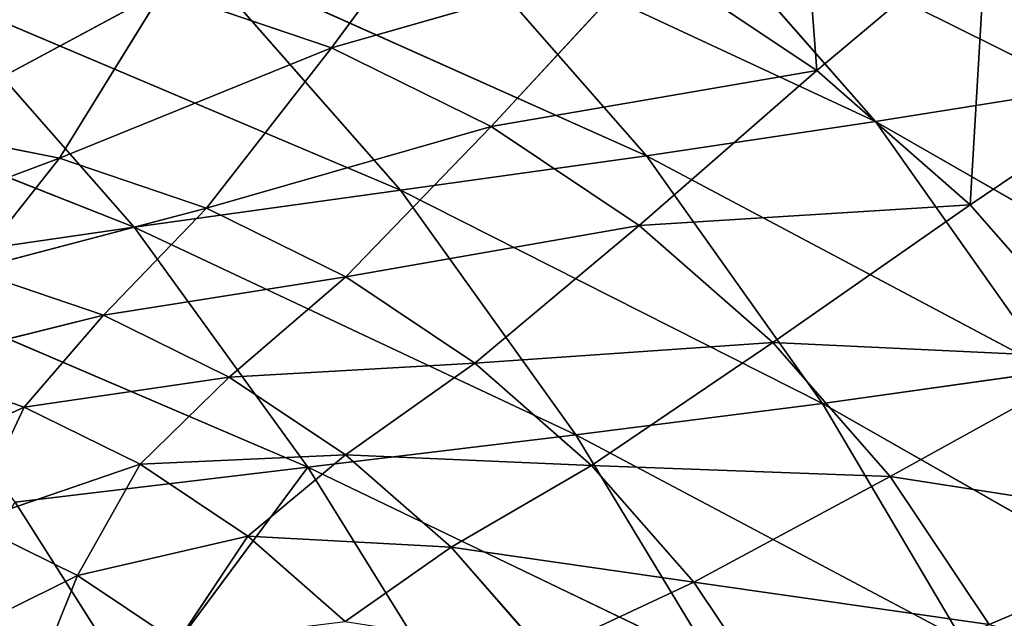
# Model space of a CAD drawing. Extents: x -51.9 to 0, y 0 to 35.3.
# Tile 104 of 117: x -17.4 to -10.2, y 23.5 to 27.9. Entities that reach past the tile are written whole.
import ezdxf

# ---------------------------------------------------------------- set-up
doc = ezdxf.new("R2010")
doc.units = 0
doc.header["$LTSCALE"] = 2.54
doc.layers.get('0').update_dxf_attribs({"color": 13, "linetype": 'CONTINUOUS'})

# ---------------------------------------------------------------- blocks, each defined once
blk = doc.blocks.new('GRUPUJ_2')
at = {"color": 0}
for p, q in [((5.9699, 14.2284, 12.55), (6.5387, 15.7488, 14.3429)), ((5.9699, 14.2284, 12.55), (6.5387, 15.7488, 14.3429)), ((8.1602, 15.5943, 17.9286), (7.644, 14.4662, 16.1357)), ((8.1602, 15.5943, 17.9286), (7.644, 14.4662, 16.1357)), ((4.8424, 13.5324, 10.7571), (5.7665, 15.2526, 12.55)), ((4.8424, 13.5324, 10.7571), (5.7665, 15.2526, 12.55)), ((5.7665, 15.2526, 12.55), (5.9699, 14.2284, 12.55)), ((5.7665, 15.2526, 12.55), (5.9699, 14.2284, 12.55)), ((7.0254, 13.9324, 14.3429), (7.3641, 15.2901, 16.1357)), ((7.0254, 13.9324, 14.3429), (7.3641, 15.2901, 16.1357)), ((7.644, 14.4662, 16.1357), (7.3641, 15.2901, 16.1357)), ((7.644, 14.4662, 16.1357), (7.3641, 15.2901, 16.1357)), ((9.274, 15.1096, 19.7214), (8.7764, 14.1065, 17.9286)), ((9.274, 15.1096, 19.7214), (8.7764, 14.1065, 17.9286)), ((5.9699, 14.2284, 12.55), (6.7222, 14.8246, 14.3429)), ((5.9699, 14.2284, 12.55), (6.7222, 14.8246, 14.3429)), ((6.3059, 13.2398, 12.55), (6.7222, 14.8246, 14.3429)), ((6.3059, 13.2398, 12.55), (6.7222, 14.8246, 14.3429)), ((7.0254, 13.9324, 14.3429), (6.7222, 14.8246, 14.3429)), ((7.0254, 13.9324, 14.3429), (6.7222, 14.8246, 14.3429)), ((7.644, 14.4662, 16.1357), (8.4197, 14.8303, 17.9286)), ((7.644, 14.4662, 16.1357), (8.4197, 14.8303, 17.9286)), ((8.4197, 14.8303, 17.9286), (8.0287, 13.6856, 16.1357)), ((8.4197, 14.8303, 17.9286), (8.0287, 13.6856, 16.1357)), ((8.4197, 14.8303, 17.9286), (8.7764, 14.1065, 17.9286)), ((8.4197, 14.8303, 17.9286), (8.7764, 14.1065, 17.9286)), ((7.644, 14.4662, 16.1357), (7.0254, 13.9324, 14.3429)), ((7.644, 14.4662, 16.1357), (7.0254, 13.9324, 14.3429)), ((7.4419, 13.0871, 14.3429), (7.644, 14.4662, 16.1357)), ((7.4419, 13.0871, 14.3429), (7.644, 14.4662, 16.1357)), ((8.0287, 13.6856, 16.1357), (7.644, 14.4662, 16.1357)), ((8.0287, 13.6856, 16.1357), (7.644, 14.4662, 16.1357)), ((9.6047, 14.4387, 19.7214), (8.7764, 14.1065, 17.9286)), ((9.6047, 14.4387, 19.7214), (8.7764, 14.1065, 17.9286)), ((4.8424, 13.5324, 10.7571), (5.9699, 14.2284, 12.55)), ((4.8424, 13.5324, 10.7571), (5.9699, 14.2284, 12.55)), ((5.2274, 12.3992, 10.7571), (5.9699, 14.2284, 12.55)), ((5.2274, 12.3992, 10.7571), (5.9699, 14.2284, 12.55)), ((5.9699, 14.2284, 12.55), (6.3059, 13.2398, 12.55)), ((5.9699, 14.2284, 12.55), (6.3059, 13.2398, 12.55)), ((8.7764, 14.1065, 17.9286), (8.0287, 13.6856, 16.1357)), ((8.7764, 14.1065, 17.9286), (8.0287, 13.6856, 16.1357)), ((8.7764, 14.1065, 17.9286), (8.5123, 12.9621, 16.1357)), ((8.7764, 14.1065, 17.9286), (8.5123, 12.9621, 16.1357)), ((8.7764, 14.1065, 17.9286), (9.2249, 13.4357, 17.9286)), ((8.7764, 14.1065, 17.9286), (9.2249, 13.4357, 17.9286)), ((6.3059, 13.2398, 12.55), (7.0254, 13.9324, 14.3429)), ((6.3059, 13.2398, 12.55), (7.0254, 13.9324, 14.3429)), ((6.7674, 12.3031, 12.55), (7.0254, 13.9324, 14.3429)), ((6.7674, 12.3031, 12.55), (7.0254, 13.9324, 14.3429)), ((7.4419, 13.0871, 14.3429), (7.0254, 13.9324, 14.3429)), ((7.4419, 13.0871, 14.3429), (7.0254, 13.9324, 14.3429)), ((7.4419, 13.0871, 14.3429), (8.0287, 13.6856, 16.1357)), ((7.4419, 13.0871, 14.3429), (8.0287, 13.6856, 16.1357)), ((7.9656, 12.3038, 14.3429), (8.0287, 13.6856, 16.1357)), ((7.9656, 12.3038, 14.3429), (8.0287, 13.6856, 16.1357)), ((8.0287, 13.6856, 16.1357), (8.5123, 12.9621, 16.1357)), ((8.0287, 13.6856, 16.1357), (8.5123, 12.9621, 16.1357)), ((5.2274, 12.3992, 10.7571), (4.8424, 13.5324, 10.7571)), ((5.2274, 12.3992, 10.7571), (4.8424, 13.5324, 10.7571)), ((8.5123, 12.9621, 16.1357), (9.2249, 13.4357, 17.9286)), ((8.5123, 12.9621, 16.1357), (9.2249, 13.4357, 17.9286)), ((6.3059, 13.2398, 12.55), (5.2274, 12.3992, 10.7571)), ((6.3059, 13.2398, 12.55), (5.2274, 12.3992, 10.7571)), ((5.7565, 11.3256, 10.7571), (6.3059, 13.2398, 12.55)), ((5.7565, 11.3256, 10.7571), (6.3059, 13.2398, 12.55)), ((6.3059, 13.2398, 12.55), (6.7674, 12.3031, 12.55)), ((6.3059, 13.2398, 12.55), (6.7674, 12.3031, 12.55)), ((6.7674, 12.3031, 12.55), (7.4419, 13.0871, 14.3429)), ((6.7674, 12.3031, 12.55), (7.4419, 13.0871, 14.3429)), ((7.3478, 11.4351, 12.55), (7.4419, 13.0871, 14.3429)), ((7.3478, 11.4351, 12.55), (7.4419, 13.0871, 14.3429)), ((7.9656, 12.3038, 14.3429), (7.4419, 13.0871, 14.3429)), ((7.9656, 12.3038, 14.3429), (7.4419, 13.0871, 14.3429)), ((8.5123, 12.9621, 16.1357), (7.9656, 12.3038, 14.3429)), ((8.5123, 12.9621, 16.1357), (7.9656, 12.3038, 14.3429)), ((8.5123, 12.9621, 16.1357), (9.0859, 12.3077, 16.1357)), ((8.5868, 11.5951, 14.3429), (8.5123, 12.9621, 16.1357)), ((8.5868, 11.5951, 14.3429), (8.5123, 12.9621, 16.1357)), ((8.5123, 12.9621, 16.1357), (9.0859, 12.3077, 16.1357)), ((4.0137, 11.5042, 8.9643), (5.2274, 12.3992, 10.7571)), ((4.0137, 11.5042, 8.9643), (5.2274, 12.3992, 10.7571)), ((4.6195, 10.2749, 8.9643), (5.2274, 12.3992, 10.7571)), ((4.6195, 10.2749, 8.9643), (5.2274, 12.3992, 10.7571)), ((5.7565, 11.3256, 10.7571), (5.2274, 12.3992, 10.7571)), ((5.7565, 11.3256, 10.7571), (5.2274, 12.3992, 10.7571)), ((6.7674, 12.3031, 12.55), (5.7565, 11.3256, 10.7571)), ((6.7674, 12.3031, 12.55), (5.7565, 11.3256, 10.7571)), ((6.4217, 10.3306, 10.7571), (6.7674, 12.3031, 12.55)), ((6.4217, 10.3306, 10.7571), (6.7674, 12.3031, 12.55)), ((7.3478, 11.4351, 12.55), (6.7674, 12.3031, 12.55)), ((7.3478, 11.4351, 12.55), (6.7674, 12.3031, 12.55)), ((7.3478, 11.4351, 12.55), (7.9656, 12.3038, 14.3429)), ((7.3478, 11.4351, 12.55), (7.9656, 12.3038, 14.3429)), ((8.5868, 11.5951, 14.3429), (7.9656, 12.3038, 14.3429)), ((8.5868, 11.5951, 14.3429), (7.9656, 12.3038, 14.3429)), ((8.036, 10.6499, 12.55), (7.9656, 12.3038, 14.3429)), ((8.036, 10.6499, 12.55), (7.9656, 12.3038, 14.3429)), ((9.0859, 12.3077, 16.1357), (8.5868, 11.5951, 14.3429)), ((9.0859, 12.3077, 16.1357), (8.5868, 11.5951, 14.3429)), ((8.5868, 11.5951, 14.3429), (8.036, 10.6499, 12.55)), ((8.5868, 11.5951, 14.3429), (8.036, 10.6499, 12.55)), ((9.2954, 10.974, 14.3429), (8.5868, 11.5951, 14.3429)), ((8.8213, 9.9616, 12.55), (8.5868, 11.5951, 14.3429)), ((8.8213, 9.9616, 12.55), (8.5868, 11.5951, 14.3429)), ((9.2954, 10.974, 14.3429), (8.5868, 11.5951, 14.3429)), ((7.3478, 11.4351, 12.55), (6.4217, 10.3306, 10.7571)), ((7.3478, 11.4351, 12.55), (6.4217, 10.3306, 10.7571)), ((7.2106, 9.4305, 10.7571), (7.3478, 11.4351, 12.55)), ((7.2106, 9.4305, 10.7571), (7.3478, 11.4351, 12.55)), ((8.036, 10.6499, 12.55), (7.3478, 11.4351, 12.55)), ((8.036, 10.6499, 12.55), (7.3478, 11.4351, 12.55)), ((5.7565, 11.3256, 10.7571), (4.6195, 10.2749, 8.9643)), ((5.7565, 11.3256, 10.7571), (4.6195, 10.2749, 8.9643)), ((5.3811, 9.1357, 8.9643), (5.7565, 11.3256, 10.7571)), ((5.3811, 9.1357, 8.9643), (5.7565, 11.3256, 10.7571)), ((6.4217, 10.3306, 10.7571), (5.7565, 11.3256, 10.7571)), ((6.4217, 10.3306, 10.7571), (5.7565, 11.3256, 10.7571)), ((8.8213, 9.9616, 12.55), (9.2954, 10.974, 14.3429)), ((8.8213, 9.9616, 12.55), (9.2954, 10.974, 14.3429)), ((8.036, 10.6499, 12.55), (7.2106, 9.4305, 10.7571)), ((8.036, 10.6499, 12.55), (7.2106, 9.4305, 10.7571)), ((8.8213, 9.9616, 12.55), (8.036, 10.6499, 12.55)), ((8.1107, 8.6416, 10.7571), (8.036, 10.6499, 12.55)), ((8.1107, 8.6416, 10.7571), (8.036, 10.6499, 12.55)), ((8.8213, 9.9616, 12.55), (8.036, 10.6499, 12.55)), ((5.3811, 9.1357, 8.9643), (6.4217, 10.3306, 10.7571)), ((5.3811, 9.1357, 8.9643), (6.4217, 10.3306, 10.7571)), ((6.2844, 8.1051, 8.9643), (6.4217, 10.3306, 10.7571)), ((6.2844, 8.1051, 8.9643), (6.4217, 10.3306, 10.7571)), ((7.2106, 9.4305, 10.7571), (6.4217, 10.3306, 10.7571)), ((7.2106, 9.4305, 10.7571), (6.4217, 10.3306, 10.7571)), ((5.3811, 9.1357, 8.9643), (4.6195, 10.2749, 8.9643)), ((5.3811, 9.1357, 8.9643), (4.6195, 10.2749, 8.9643)), ((8.8213, 9.9616, 12.55), (8.1107, 8.6416, 10.7571)), ((8.8213, 9.9616, 12.55), (8.1107, 8.6416, 10.7571)), ((9.6893, 9.3812, 12.55), (8.8213, 9.9616, 12.55)), ((9.1057, 7.9764, 10.7571), (8.8213, 9.9616, 12.55)), ((9.1057, 7.9764, 10.7571), (8.8213, 9.9616, 12.55)), ((9.6893, 9.3812, 12.55), (8.8213, 9.9616, 12.55)), ((7.2106, 9.4305, 10.7571), (6.2844, 8.1051, 8.9643)), ((7.2106, 9.4305, 10.7571), (6.2844, 8.1051, 8.9643)), ((8.1107, 8.6416, 10.7571), (7.2106, 9.4305, 10.7571)), ((7.315, 7.2018, 8.9643), (7.2106, 9.4305, 10.7571)), ((8.1107, 8.6416, 10.7571), (7.2106, 9.4305, 10.7571)), ((7.315, 7.2018, 8.9643), (7.2106, 9.4305, 10.7571)), ((3.5666, 9.2715, 7.1714), (5.3811, 9.1357, 8.9643)), ((3.5666, 9.2715, 7.1714), (5.3811, 9.1357, 8.9643)), ((4.4197, 7.9956, 7.1714), (5.3811, 9.1357, 8.9643)), ((4.4197, 7.9956, 7.1714), (5.3811, 9.1357, 8.9643)), ((6.2844, 8.1051, 8.9643), (5.3811, 9.1357, 8.9643)), ((6.2844, 8.1051, 8.9643), (5.3811, 9.1357, 8.9643)), ((7.315, 7.2018, 8.9643), (8.1107, 8.6416, 10.7571)), ((7.315, 7.2018, 8.9643), (8.1107, 8.6416, 10.7571)), ((9.1057, 7.9764, 10.7571), (8.1107, 8.6416, 10.7571)), ((8.4543, 6.4401, 8.9643), (8.1107, 8.6416, 10.7571)), ((9.1057, 7.9764, 10.7571), (8.1107, 8.6416, 10.7571)), ((8.4543, 6.4401, 8.9643), (8.1107, 8.6416, 10.7571)), ((4.4197, 7.9956, 7.1714), (6.2844, 8.1051, 8.9643)), ((4.4197, 7.9956, 7.1714), (6.2844, 8.1051, 8.9643)), ((5.4314, 6.8413, 7.1714), (6.2844, 8.1051, 8.9643)), ((5.4314, 6.8413, 7.1714), (6.2844, 8.1051, 8.9643)), ((6.2844, 8.1051, 8.9643), (7.315, 7.2018, 8.9643)), ((6.2844, 8.1051, 8.9643), (7.315, 7.2018, 8.9643)), ((8.4543, 6.4401, 8.9643), (9.1057, 7.9764, 10.7571)), ((8.4543, 6.4401, 8.9643), (9.1057, 7.9764, 10.7571))]:
    blk.add_line(p, q, dxfattribs=at)
mesh = blk.add_polyface(dxfattribs=at)
corners = [(6.5387, 15.7488, 14.3429), (5.9699, 14.2284, 12.55), (5.7665, 15.2526, 12.55)]
mesh.append_faces([[corners[k] for k in face] for face in [(0, 1, 2)]], dxfattribs={"color": 0})
mesh = blk.add_polyface(dxfattribs=at)
corners = [(6.5387, 15.7488, 14.3429), (6.7222, 14.8246, 14.3429), (5.9699, 14.2284, 12.55)]
mesh.append_faces([[corners[k] for k in face] for face in [(0, 1, 2)]], dxfattribs={"color": 0})
mesh = blk.add_polyface(dxfattribs=at)
corners = [(8.1602, 15.5943, 17.9286), (7.644, 14.4662, 16.1357), (7.3641, 15.2901, 16.1357)]
mesh.append_faces([[corners[k] for k in face] for face in [(0, 1, 2)]], dxfattribs={"color": 0})
mesh = blk.add_polyface(dxfattribs=at)
corners = [(8.1602, 15.5943, 17.9286), (8.4197, 14.8303, 17.9286), (7.644, 14.4662, 16.1357)]
mesh.append_faces([[corners[k] for k in face] for face in [(0, 1, 2)]], dxfattribs={"color": 0})
mesh = blk.add_polyface(dxfattribs=at)
corners = [(5.7665, 15.2526, 12.55), (4.8424, 13.5324, 10.7571), (4.6092, 14.7063, 10.7571)]
mesh.append_faces([[corners[k] for k in face] for face in [(0, 1, 2)]], dxfattribs={"color": 0})
mesh = blk.add_polyface(dxfattribs=at)
corners = [(5.7665, 15.2526, 12.55), (5.9699, 14.2284, 12.55), (4.8424, 13.5324, 10.7571)]
mesh.append_faces([[corners[k] for k in face] for face in [(0, 1, 2)]], dxfattribs={"color": 0})
mesh = blk.add_polyface(dxfattribs=at)
corners = [(7.3641, 15.2901, 16.1357), (7.0254, 13.9324, 14.3429), (6.7222, 14.8246, 14.3429)]
mesh.append_faces([[corners[k] for k in face] for face in [(0, 1, 2)]], dxfattribs={"color": 0})
mesh = blk.add_polyface(dxfattribs=at)
corners = [(7.3641, 15.2901, 16.1357), (7.644, 14.4662, 16.1357), (7.0254, 13.9324, 14.3429)]
mesh.append_faces([[corners[k] for k in face] for face in [(0, 1, 2)]], dxfattribs={"color": 0})
mesh = blk.add_polyface(dxfattribs=at)
corners = [(9.274, 15.1096, 19.7214), (8.7764, 14.1065, 17.9286), (8.4197, 14.8303, 17.9286)]
mesh.append_faces([[corners[k] for k in face] for face in [(0, 1, 2)]], dxfattribs={"color": 0})
mesh = blk.add_polyface(dxfattribs=at)
corners = [(9.274, 15.1096, 19.7214), (9.6047, 14.4387, 19.7214), (8.7764, 14.1065, 17.9286)]
mesh.append_faces([[corners[k] for k in face] for face in [(0, 1, 2)]], dxfattribs={"color": 0})
mesh = blk.add_polyface(dxfattribs=at)
corners = [(6.7222, 14.8246, 14.3429), (6.3059, 13.2398, 12.55), (5.9699, 14.2284, 12.55)]
mesh.append_faces([[corners[k] for k in face] for face in [(0, 1, 2)]], dxfattribs={"color": 0})
mesh = blk.add_polyface(dxfattribs=at)
corners = [(6.7222, 14.8246, 14.3429), (7.0254, 13.9324, 14.3429), (6.3059, 13.2398, 12.55)]
mesh.append_faces([[corners[k] for k in face] for face in [(0, 1, 2)]], dxfattribs={"color": 0})
mesh = blk.add_polyface(dxfattribs=at)
corners = [(8.4197, 14.8303, 17.9286), (8.0287, 13.6856, 16.1357), (7.644, 14.4662, 16.1357)]
mesh.append_faces([[corners[k] for k in face] for face in [(0, 1, 2)]], dxfattribs={"color": 0})
mesh = blk.add_polyface(dxfattribs=at)
corners = [(8.4197, 14.8303, 17.9286), (8.7764, 14.1065, 17.9286), (8.0287, 13.6856, 16.1357)]
mesh.append_faces([[corners[k] for k in face] for face in [(0, 1, 2)]], dxfattribs={"color": 0})
mesh = blk.add_polyface(dxfattribs=at)
corners = [(7.644, 14.4662, 16.1357), (7.4419, 13.0871, 14.3429), (7.0254, 13.9324, 14.3429)]
mesh.append_faces([[corners[k] for k in face] for face in [(0, 1, 2)]], dxfattribs={"color": 0})
mesh = blk.add_polyface(dxfattribs=at)
corners = [(7.644, 14.4662, 16.1357), (8.0287, 13.6856, 16.1357), (7.4419, 13.0871, 14.3429)]
mesh.append_faces([[corners[k] for k in face] for face in [(0, 1, 2)]], dxfattribs={"color": 0})
mesh = blk.add_polyface(dxfattribs=at)
corners = [(9.6047, 14.4387, 19.7214), (9.2249, 13.4357, 17.9286), (8.7764, 14.1065, 17.9286)]
mesh.append_faces([[corners[k] for k in face] for face in [(0, 1, 2)]], dxfattribs={"color": 0})
mesh = blk.add_polyface(dxfattribs=at)
corners = [(5.9699, 14.2284, 12.55), (5.2274, 12.3992, 10.7571), (4.8424, 13.5324, 10.7571)]
mesh.append_faces([[corners[k] for k in face] for face in [(0, 1, 2)]], dxfattribs={"color": 0})
mesh = blk.add_polyface(dxfattribs=at)
corners = [(5.9699, 14.2284, 12.55), (6.3059, 13.2398, 12.55), (5.2274, 12.3992, 10.7571)]
mesh.append_faces([[corners[k] for k in face] for face in [(0, 1, 2)]], dxfattribs={"color": 0})
mesh = blk.add_polyface(dxfattribs=at)
corners = [(8.7764, 14.1065, 17.9286), (8.5123, 12.9621, 16.1357), (8.0287, 13.6856, 16.1357)]
mesh.append_faces([[corners[k] for k in face] for face in [(0, 1, 2)]], dxfattribs={"color": 0})
mesh = blk.add_polyface(dxfattribs=at)
corners = [(8.7764, 14.1065, 17.9286), (9.2249, 13.4357, 17.9286), (8.5123, 12.9621, 16.1357)]
mesh.append_faces([[corners[k] for k in face] for face in [(0, 1, 2)]], dxfattribs={"color": 0})
mesh = blk.add_polyface(dxfattribs=at)
corners = [(7.0254, 13.9324, 14.3429), (6.7674, 12.3031, 12.55), (6.3059, 13.2398, 12.55)]
mesh.append_faces([[corners[k] for k in face] for face in [(0, 1, 2)]], dxfattribs={"color": 0})
mesh = blk.add_polyface(dxfattribs=at)
corners = [(7.0254, 13.9324, 14.3429), (7.4419, 13.0871, 14.3429), (6.7674, 12.3031, 12.55)]
mesh.append_faces([[corners[k] for k in face] for face in [(0, 1, 2)]], dxfattribs={"color": 0})
mesh = blk.add_polyface(dxfattribs=at)
corners = [(8.0287, 13.6856, 16.1357), (7.9656, 12.3038, 14.3429), (7.4419, 13.0871, 14.3429)]
mesh.append_faces([[corners[k] for k in face] for face in [(0, 1, 2)]], dxfattribs={"color": 0})
mesh = blk.add_polyface(dxfattribs=at)
corners = [(8.0287, 13.6856, 16.1357), (8.5123, 12.9621, 16.1357), (7.9656, 12.3038, 14.3429)]
mesh.append_faces([[corners[k] for k in face] for face in [(0, 1, 2)]], dxfattribs={"color": 0})
mesh = blk.add_polyface(dxfattribs=at)
corners = [(4.8424, 13.5324, 10.7571), (5.2274, 12.3992, 10.7571), (4.0137, 11.5042, 8.9643)]
mesh.append_faces([[corners[k] for k in face] for face in [(0, 1, 2)]], dxfattribs={"color": 0})
mesh = blk.add_polyface(dxfattribs=at)
corners = [(9.2249, 13.4357, 17.9286), (9.0859, 12.3077, 16.1357), (8.5123, 12.9621, 16.1357)]
mesh.append_faces([[corners[k] for k in face] for face in [(0, 1, 2)]], dxfattribs={"color": 0})
mesh = blk.add_polyface(dxfattribs=at)
corners = [(6.3059, 13.2398, 12.55), (5.7565, 11.3256, 10.7571), (5.2274, 12.3992, 10.7571)]
mesh.append_faces([[corners[k] for k in face] for face in [(0, 1, 2)]], dxfattribs={"color": 0})
mesh = blk.add_polyface(dxfattribs=at)
corners = [(6.3059, 13.2398, 12.55), (6.7674, 12.3031, 12.55), (5.7565, 11.3256, 10.7571)]
mesh.append_faces([[corners[k] for k in face] for face in [(0, 1, 2)]], dxfattribs={"color": 0})
mesh = blk.add_polyface(dxfattribs=at)
corners = [(7.4419, 13.0871, 14.3429), (7.3478, 11.4351, 12.55), (6.7674, 12.3031, 12.55)]
mesh.append_faces([[corners[k] for k in face] for face in [(0, 1, 2)]], dxfattribs={"color": 0})
mesh = blk.add_polyface(dxfattribs=at)
corners = [(7.4419, 13.0871, 14.3429), (7.9656, 12.3038, 14.3429), (7.3478, 11.4351, 12.55)]
mesh.append_faces([[corners[k] for k in face] for face in [(0, 1, 2)]], dxfattribs={"color": 0})
mesh = blk.add_polyface(dxfattribs=at)
corners = [(8.5123, 12.9621, 16.1357), (8.5868, 11.5951, 14.3429), (7.9656, 12.3038, 14.3429)]
mesh.append_faces([[corners[k] for k in face] for face in [(0, 1, 2)]], dxfattribs={"color": 0})
mesh = blk.add_polyface(dxfattribs=at)
corners = [(8.5123, 12.9621, 16.1357), (9.0859, 12.3077, 16.1357), (8.5868, 11.5951, 14.3429)]
mesh.append_faces([[corners[k] for k in face] for face in [(0, 1, 2)]], dxfattribs={"color": 0})
mesh = blk.add_polyface(dxfattribs=at)
corners = [(5.2274, 12.3992, 10.7571), (4.6195, 10.2749, 8.9643), (4.0137, 11.5042, 8.9643)]
mesh.append_faces([[corners[k] for k in face] for face in [(0, 1, 2)]], dxfattribs={"color": 0})
mesh = blk.add_polyface(dxfattribs=at)
corners = [(5.2274, 12.3992, 10.7571), (5.7565, 11.3256, 10.7571), (4.6195, 10.2749, 8.9643)]
mesh.append_faces([[corners[k] for k in face] for face in [(0, 1, 2)]], dxfattribs={"color": 0})
mesh = blk.add_polyface(dxfattribs=at)
corners = [(6.7674, 12.3031, 12.55), (6.4217, 10.3306, 10.7571), (5.7565, 11.3256, 10.7571)]
mesh.append_faces([[corners[k] for k in face] for face in [(0, 1, 2)]], dxfattribs={"color": 0})
mesh = blk.add_polyface(dxfattribs=at)
corners = [(6.7674, 12.3031, 12.55), (7.3478, 11.4351, 12.55), (6.4217, 10.3306, 10.7571)]
mesh.append_faces([[corners[k] for k in face] for face in [(0, 1, 2)]], dxfattribs={"color": 0})
mesh = blk.add_polyface(dxfattribs=at)
corners = [(7.9656, 12.3038, 14.3429), (8.036, 10.6499, 12.55), (7.3478, 11.4351, 12.55)]
mesh.append_faces([[corners[k] for k in face] for face in [(0, 1, 2)]], dxfattribs={"color": 0})
mesh = blk.add_polyface(dxfattribs=at)
corners = [(7.9656, 12.3038, 14.3429), (8.5868, 11.5951, 14.3429), (8.036, 10.6499, 12.55)]
mesh.append_faces([[corners[k] for k in face] for face in [(0, 1, 2)]], dxfattribs={"color": 0})
mesh = blk.add_polyface(dxfattribs=at)
corners = [(9.0859, 12.3077, 16.1357), (9.2954, 10.974, 14.3429), (8.5868, 11.5951, 14.3429)]
mesh.append_faces([[corners[k] for k in face] for face in [(0, 1, 2)]], dxfattribs={"color": 0})
mesh = blk.add_polyface(dxfattribs=at)
corners = [(8.5868, 11.5951, 14.3429), (8.8213, 9.9616, 12.55), (8.036, 10.6499, 12.55)]
mesh.append_faces([[corners[k] for k in face] for face in [(0, 1, 2)]], dxfattribs={"color": 0})
mesh = blk.add_polyface(dxfattribs=at)
corners = [(9.2954, 10.974, 14.3429), (8.8213, 9.9616, 12.55), (8.5868, 11.5951, 14.3429)]
mesh.append_faces([[corners[k] for k in face] for face in [(0, 1, 2)]], dxfattribs={"color": 0})
mesh = blk.add_polyface(dxfattribs=at)
corners = [(7.3478, 11.4351, 12.55), (7.2106, 9.4305, 10.7571), (6.4217, 10.3306, 10.7571)]
mesh.append_faces([[corners[k] for k in face] for face in [(0, 1, 2)]], dxfattribs={"color": 0})
mesh = blk.add_polyface(dxfattribs=at)
corners = [(8.036, 10.6499, 12.55), (7.2106, 9.4305, 10.7571), (7.3478, 11.4351, 12.55)]
mesh.append_faces([[corners[k] for k in face] for face in [(0, 1, 2)]], dxfattribs={"color": 0})
mesh = blk.add_polyface(dxfattribs=at)
corners = [(5.7565, 11.3256, 10.7571), (5.3811, 9.1357, 8.9643), (4.6195, 10.2749, 8.9643)]
mesh.append_faces([[corners[k] for k in face] for face in [(0, 1, 2)]], dxfattribs={"color": 0})
mesh = blk.add_polyface(dxfattribs=at)
corners = [(6.4217, 10.3306, 10.7571), (5.3811, 9.1357, 8.9643), (5.7565, 11.3256, 10.7571)]
mesh.append_faces([[corners[k] for k in face] for face in [(0, 1, 2)]], dxfattribs={"color": 0})
mesh = blk.add_polyface(dxfattribs=at)
corners = [(9.2954, 10.974, 14.3429), (9.6893, 9.3812, 12.55), (8.8213, 9.9616, 12.55)]
mesh.append_faces([[corners[k] for k in face] for face in [(0, 1, 2)]], dxfattribs={"color": 0})
mesh = blk.add_polyface(dxfattribs=at)
corners = [(8.1107, 8.6416, 10.7571), (7.2106, 9.4305, 10.7571), (8.036, 10.6499, 12.55)]
mesh.append_faces([[corners[k] for k in face] for face in [(0, 1, 2)]], dxfattribs={"color": 0})
mesh = blk.add_polyface(dxfattribs=at)
corners = [(8.8213, 9.9616, 12.55), (8.1107, 8.6416, 10.7571), (8.036, 10.6499, 12.55)]
mesh.append_faces([[corners[k] for k in face] for face in [(0, 1, 2)]], dxfattribs={"color": 0})
mesh = blk.add_polyface(dxfattribs=at)
corners = [(6.4217, 10.3306, 10.7571), (6.2844, 8.1051, 8.9643), (5.3811, 9.1357, 8.9643)]
mesh.append_faces([[corners[k] for k in face] for face in [(0, 1, 2)]], dxfattribs={"color": 0})
mesh = blk.add_polyface(dxfattribs=at)
corners = [(7.2106, 9.4305, 10.7571), (6.2844, 8.1051, 8.9643), (6.4217, 10.3306, 10.7571)]
mesh.append_faces([[corners[k] for k in face] for face in [(0, 1, 2)]], dxfattribs={"color": 0})
mesh = blk.add_polyface(dxfattribs=at)
corners = [(4.6195, 10.2749, 8.9643), (5.3811, 9.1357, 8.9643), (3.5666, 9.2715, 7.1714)]
mesh.append_faces([[corners[k] for k in face] for face in [(0, 1, 2)]], dxfattribs={"color": 0})
mesh = blk.add_polyface(dxfattribs=at)
corners = [(9.1057, 7.9764, 10.7571), (8.1107, 8.6416, 10.7571), (8.8213, 9.9616, 12.55)]
mesh.append_faces([[corners[k] for k in face] for face in [(0, 1, 2)]], dxfattribs={"color": 0})
mesh = blk.add_polyface(dxfattribs=at)
corners = [(9.6893, 9.3812, 12.55), (9.1057, 7.9764, 10.7571), (8.8213, 9.9616, 12.55)]
mesh.append_faces([[corners[k] for k in face] for face in [(0, 1, 2)]], dxfattribs={"color": 0})
mesh = blk.add_polyface(dxfattribs=at)
corners = [(7.315, 7.2018, 8.9643), (6.2844, 8.1051, 8.9643), (7.2106, 9.4305, 10.7571)]
mesh.append_faces([[corners[k] for k in face] for face in [(0, 1, 2)]], dxfattribs={"color": 0})
mesh = blk.add_polyface(dxfattribs=at)
corners = [(8.1107, 8.6416, 10.7571), (7.315, 7.2018, 8.9643), (7.2106, 9.4305, 10.7571)]
mesh.append_faces([[corners[k] for k in face] for face in [(0, 1, 2)]], dxfattribs={"color": 0})
mesh = blk.add_polyface(dxfattribs=at)
corners = [(3.5666, 9.2715, 7.1714), (5.3811, 9.1357, 8.9643), (4.4197, 7.9956, 7.1714)]
mesh.append_faces([[corners[k] for k in face] for face in [(0, 1, 2)]], dxfattribs={"color": 0})
mesh = blk.add_polyface(dxfattribs=at)
corners = [(6.2844, 8.1051, 8.9643), (4.4197, 7.9956, 7.1714), (5.3811, 9.1357, 8.9643)]
mesh.append_faces([[corners[k] for k in face] for face in [(0, 1, 2)]], dxfattribs={"color": 0})
mesh = blk.add_polyface(dxfattribs=at)
corners = [(8.4543, 6.4401, 8.9643), (7.315, 7.2018, 8.9643), (8.1107, 8.6416, 10.7571)]
mesh.append_faces([[corners[k] for k in face] for face in [(0, 1, 2)]], dxfattribs={"color": 0})
mesh = blk.add_polyface(dxfattribs=at)
corners = [(9.1057, 7.9764, 10.7571), (8.4543, 6.4401, 8.9643), (8.1107, 8.6416, 10.7571)]
mesh.append_faces([[corners[k] for k in face] for face in [(0, 1, 2)]], dxfattribs={"color": 0})
mesh = blk.add_polyface(dxfattribs=at)
corners = [(6.2844, 8.1051, 8.9643), (5.4314, 6.8413, 7.1714), (4.4197, 7.9956, 7.1714)]
mesh.append_faces([[corners[k] for k in face] for face in [(0, 1, 2)]], dxfattribs={"color": 0})
mesh = blk.add_polyface(dxfattribs=at)
corners = [(7.315, 7.2018, 8.9643), (5.4314, 6.8413, 7.1714), (6.2844, 8.1051, 8.9643)]
mesh.append_faces([[corners[k] for k in face] for face in [(0, 1, 2)]], dxfattribs={"color": 0})
mesh = blk.add_polyface(dxfattribs=at)
corners = [(4.4197, 7.9956, 7.1714), (5.4314, 6.8413, 7.1714), (3.6775, 7.0031, 5.3786)]
mesh.append_faces([[corners[k] for k in face] for face in [(0, 1, 2)]], dxfattribs={"color": 0})
mesh = blk.add_polyface(dxfattribs=at)
corners = [(9.6835, 5.8343, 8.9643), (8.4543, 6.4401, 8.9643), (9.1057, 7.9764, 10.7571)]
mesh.append_faces([[corners[k] for k in face] for face in [(0, 1, 2)]], dxfattribs={"color": 0})
blk = doc.blocks.new('GRUPUJ_3')
at = {"color": 0}
for p, q in [((8.9779, 16.5274, 31.6268), (7.551, 20.1456, 33.7071)), ((8.9779, 16.5274, 31.6268), (7.551, 20.1456, 33.7071)), ((8.9779, 16.5274, 31.6268), (9.2821, 18.6283, 33.7071)), ((8.9779, 16.5274, 31.6268), (9.2821, 18.6283, 33.7071)), ((10.721, 15.2663, 31.6268), (9.2821, 18.6283, 33.7071)), ((10.721, 15.2663, 31.6268), (9.2821, 18.6283, 33.7071)), ((8.7098, 14.5938, 29.1714), (7.2467, 18.0447, 31.6268)), ((8.9779, 16.5274, 31.6268), (7.2467, 18.0447, 31.6268)), ((8.7098, 14.5938, 29.1714), (7.2467, 18.0447, 31.6268)), ((8.9779, 16.5274, 31.6268), (7.2467, 18.0447, 31.6268)), ((10.9759, 17.391, 33.7071), (10.721, 15.2663, 31.6268)), ((10.9759, 17.391, 33.7071), (10.721, 15.2663, 31.6268)), ((12.3813, 16.4999, 33.7071), (10.9759, 17.391, 33.7071)), ((12.3813, 16.4999, 33.7071), (10.9759, 17.391, 33.7071)), ((8.7098, 14.5938, 29.1714), (8.9779, 16.5274, 31.6268)), ((8.7098, 14.5938, 29.1714), (8.9779, 16.5274, 31.6268)), ((10.721, 15.2663, 31.6268), (8.9779, 16.5274, 31.6268)), ((10.486, 13.3206, 29.1714), (8.9779, 16.5274, 31.6268)), ((10.486, 13.3206, 29.1714), (8.9779, 16.5274, 31.6268)), ((10.721, 15.2663, 31.6268), (8.9779, 16.5274, 31.6268)), ((12.3813, 16.4999, 33.7071), (10.721, 15.2663, 31.6268)), ((12.3813, 16.4999, 33.7071), (10.721, 15.2663, 31.6268)), ((6.9787, 16.1111, 29.1714), (8.7098, 14.5938, 29.1714)), ((8.4598, 12.8063, 26.5286), (6.9787, 16.1111, 29.1714)), ((6.9787, 16.1111, 29.1714), (8.7098, 14.5938, 29.1714)), ((8.4598, 12.8063, 26.5286), (6.9787, 16.1111, 29.1714)), ((10.486, 13.3206, 29.1714), (10.721, 15.2663, 31.6268)), ((10.486, 13.3206, 29.1714), (10.721, 15.2663, 31.6268)), ((10.721, 15.2663, 31.6268), (12.2741, 14.3038, 31.6268)), ((12.1384, 12.3218, 29.1714), (10.721, 15.2663, 31.6268)), ((12.1384, 12.3218, 29.1714), (10.721, 15.2663, 31.6268)), ((10.721, 15.2663, 31.6268), (12.2741, 14.3038, 31.6268)), ((8.4598, 12.8063, 26.5286), (8.7098, 14.5938, 29.1714)), ((8.4598, 12.8063, 26.5286), (8.7098, 14.5938, 29.1714)), ((10.486, 13.3206, 29.1714), (8.7098, 14.5938, 29.1714)), ((10.486, 13.3206, 29.1714), (8.7098, 14.5938, 29.1714)), ((10.2579, 11.5284, 26.5286), (8.7098, 14.5938, 29.1714)), ((10.2579, 11.5284, 26.5286), (8.7098, 14.5938, 29.1714)), ((6.7287, 14.3236, 26.5286), (8.4598, 12.8063, 26.5286)), ((8.2098, 11.1438, 23.8857), (6.7287, 14.3236, 26.5286)), ((6.7287, 14.3236, 26.5286), (8.4598, 12.8063, 26.5286)), ((8.2098, 11.1438, 23.8857), (6.7287, 14.3236, 26.5286)), ((10.2579, 11.5284, 26.5286), (10.486, 13.3206, 29.1714)), ((10.2579, 11.5284, 26.5286), (10.486, 13.3206, 29.1714)), ((11.9759, 10.5155, 26.5286), (10.486, 13.3206, 29.1714)), ((10.486, 13.3206, 29.1714), (12.1384, 12.3218, 29.1714)), ((11.9759, 10.5155, 26.5286), (10.486, 13.3206, 29.1714)), ((10.486, 13.3206, 29.1714), (12.1384, 12.3218, 29.1714)), ((8.2098, 11.1438, 23.8857), (8.4598, 12.8063, 26.5286)), ((8.2098, 11.1438, 23.8857), (8.4598, 12.8063, 26.5286)), ((10.0235, 9.8643, 23.8857), (8.4598, 12.8063, 26.5286)), ((8.4598, 12.8063, 26.5286), (10.2579, 11.5284, 26.5286)), ((10.0235, 9.8643, 23.8857), (8.4598, 12.8063, 26.5286)), ((8.4598, 12.8063, 26.5286), (10.2579, 11.5284, 26.5286)), ((6.4787, 12.6611, 23.8857), (8.2098, 11.1438, 23.8857)), ((7.9723, 9.6563, 21.2429), (6.4787, 12.6611, 23.8857)), ((6.4787, 12.6611, 23.8857), (8.2098, 11.1438, 23.8857)), ((7.9723, 9.6563, 21.2429), (6.4787, 12.6611, 23.8857)), ((10.2579, 11.5284, 26.5286), (10.0235, 9.8643, 23.8857)), ((10.2579, 11.5284, 26.5286), (10.0235, 9.8643, 23.8857)), ((11.9759, 10.5155, 26.5286), (10.2579, 11.5284, 26.5286)), ((11.9759, 10.5155, 26.5286), (10.2579, 11.5284, 26.5286)), ((11.7884, 8.8468, 23.8857), (10.2579, 11.5284, 26.5286)), ((11.7884, 8.8468, 23.8857), (10.2579, 11.5284, 26.5286)), ((7.9723, 9.6563, 21.2429), (8.2098, 11.1438, 23.8857)), ((7.9723, 9.6563, 21.2429), (8.2098, 11.1438, 23.8857)), ((10.0235, 9.8643, 23.8857), (8.2098, 11.1438, 23.8857)), ((9.7985, 8.3768, 21.2429), (8.2098, 11.1438, 23.8857)), ((10.0235, 9.8643, 23.8857), (8.2098, 11.1438, 23.8857)), ((9.7985, 8.3768, 21.2429), (8.2098, 11.1438, 23.8857))]:
    blk.add_line(p, q, dxfattribs=at)
at = {"color": 0, "xscale": 1.08, "yscale": 1.08, "zscale": 1.08, "rotation": 360}
blk.add_blockref('GRUPUJ_2', (2.0289, 1.7039, 4.6897), dxfattribs=at)
at = {"color": 0}
mesh = blk.add_polyface(dxfattribs=at)
corners = [(8.9779, 16.5274, 31.6268), (7.551, 20.1456, 33.7071), (7.2467, 18.0447, 31.6268)]
mesh.append_faces([[corners[k] for k in face] for face in [(0, 1, 2)]], dxfattribs={"color": 0})
mesh = blk.add_polyface(dxfattribs=at)
corners = [(9.2821, 18.6283, 33.7071), (7.551, 20.1456, 33.7071), (8.9779, 16.5274, 31.6268)]
mesh.append_faces([[corners[k] for k in face] for face in [(0, 1, 2)]], dxfattribs={"color": 0})
mesh = blk.add_polyface(dxfattribs=at)
corners = [(10.721, 15.2663, 31.6268), (9.2821, 18.6283, 33.7071), (8.9779, 16.5274, 31.6268)]
mesh.append_faces([[corners[k] for k in face] for face in [(0, 1, 2)]], dxfattribs={"color": 0})
mesh = blk.add_polyface(dxfattribs=at)
corners = [(10.9759, 17.391, 33.7071), (9.2821, 18.6283, 33.7071), (10.721, 15.2663, 31.6268)]
mesh.append_faces([[corners[k] for k in face] for face in [(0, 1, 2)]], dxfattribs={"color": 0})
mesh = blk.add_polyface(dxfattribs=at)
corners = [(12.5046, 18.3565, 35.2205), (10.9759, 17.391, 33.7071), (12.3813, 16.4999, 33.7071)]
mesh.append_faces([[corners[k] for k in face] for face in [(0, 1, 2)]], dxfattribs={"color": 0})
mesh = blk.add_polyface(dxfattribs=at)
corners = [(7.2467, 18.0447, 31.6268), (6.9787, 16.1111, 29.1714), (8.7098, 14.5938, 29.1714)]
mesh.append_faces([[corners[k] for k in face] for face in [(0, 1, 2)]], dxfattribs={"color": 0})
mesh = blk.add_polyface(dxfattribs=at)
corners = [(7.2467, 18.0447, 31.6268), (8.7098, 14.5938, 29.1714), (8.9779, 16.5274, 31.6268)]
mesh.append_faces([[corners[k] for k in face] for face in [(0, 1, 2)]], dxfattribs={"color": 0})
mesh = blk.add_polyface(dxfattribs=at)
corners = [(12.3813, 16.4999, 33.7071), (10.9759, 17.391, 33.7071), (10.721, 15.2663, 31.6268)]
mesh.append_faces([[corners[k] for k in face] for face in [(0, 1, 2)]], dxfattribs={"color": 0})
mesh = blk.add_polyface(dxfattribs=at)
corners = [(8.9779, 16.5274, 31.6268), (8.7098, 14.5938, 29.1714), (10.486, 13.3206, 29.1714)]
mesh.append_faces([[corners[k] for k in face] for face in [(0, 1, 2)]], dxfattribs={"color": 0})
mesh = blk.add_polyface(dxfattribs=at)
corners = [(8.9779, 16.5274, 31.6268), (10.486, 13.3206, 29.1714), (10.721, 15.2663, 31.6268)]
mesh.append_faces([[corners[k] for k in face] for face in [(0, 1, 2)]], dxfattribs={"color": 0})
mesh = blk.add_polyface(dxfattribs=at)
corners = [(12.3813, 16.4999, 33.7071), (10.721, 15.2663, 31.6268), (12.2741, 14.3038, 31.6268)]
mesh.append_faces([[corners[k] for k in face] for face in [(0, 1, 2)]], dxfattribs={"color": 0})
mesh = blk.add_polyface(dxfattribs=at)
corners = [(6.9787, 16.1111, 29.1714), (6.7287, 14.3236, 26.5286), (8.4598, 12.8063, 26.5286)]
mesh.append_faces([[corners[k] for k in face] for face in [(0, 1, 2)]], dxfattribs={"color": 0})
mesh = blk.add_polyface(dxfattribs=at)
corners = [(8.7098, 14.5938, 29.1714), (6.9787, 16.1111, 29.1714), (8.4598, 12.8063, 26.5286)]
mesh.append_faces([[corners[k] for k in face] for face in [(0, 1, 2)]], dxfattribs={"color": 0})
mesh = blk.add_polyface(dxfattribs=at)
corners = [(10.721, 15.2663, 31.6268), (10.486, 13.3206, 29.1714), (12.1384, 12.3218, 29.1714)]
mesh.append_faces([[corners[k] for k in face] for face in [(0, 1, 2)]], dxfattribs={"color": 0})
mesh = blk.add_polyface(dxfattribs=at)
corners = [(12.2741, 14.3038, 31.6268), (10.721, 15.2663, 31.6268), (12.1384, 12.3218, 29.1714)]
mesh.append_faces([[corners[k] for k in face] for face in [(0, 1, 2)]], dxfattribs={"color": 0})
mesh = blk.add_polyface(dxfattribs=at)
corners = [(8.7098, 14.5938, 29.1714), (8.4598, 12.8063, 26.5286), (10.2579, 11.5284, 26.5286)]
mesh.append_faces([[corners[k] for k in face] for face in [(0, 1, 2)]], dxfattribs={"color": 0})
mesh = blk.add_polyface(dxfattribs=at)
corners = [(8.7098, 14.5938, 29.1714), (10.2579, 11.5284, 26.5286), (10.486, 13.3206, 29.1714)]
mesh.append_faces([[corners[k] for k in face] for face in [(0, 1, 2)]], dxfattribs={"color": 0})
mesh = blk.add_polyface(dxfattribs=at)
corners = [(6.7287, 14.3236, 26.5286), (6.4787, 12.6611, 23.8857), (8.2098, 11.1438, 23.8857)]
mesh.append_faces([[corners[k] for k in face] for face in [(0, 1, 2)]], dxfattribs={"color": 0})
mesh = blk.add_polyface(dxfattribs=at)
corners = [(8.4598, 12.8063, 26.5286), (6.7287, 14.3236, 26.5286), (8.2098, 11.1438, 23.8857)]
mesh.append_faces([[corners[k] for k in face] for face in [(0, 1, 2)]], dxfattribs={"color": 0})
mesh = blk.add_polyface(dxfattribs=at)
corners = [(10.486, 13.3206, 29.1714), (10.2579, 11.5284, 26.5286), (11.9759, 10.5155, 26.5286)]
mesh.append_faces([[corners[k] for k in face] for face in [(0, 1, 2)]], dxfattribs={"color": 0})
mesh = blk.add_polyface(dxfattribs=at)
corners = [(10.486, 13.3206, 29.1714), (11.9759, 10.5155, 26.5286), (12.1384, 12.3218, 29.1714)]
mesh.append_faces([[corners[k] for k in face] for face in [(0, 1, 2)]], dxfattribs={"color": 0})
mesh = blk.add_polyface(dxfattribs=at)
corners = [(8.4598, 12.8063, 26.5286), (8.2098, 11.1438, 23.8857), (10.0235, 9.8643, 23.8857)]
mesh.append_faces([[corners[k] for k in face] for face in [(0, 1, 2)]], dxfattribs={"color": 0})
mesh = blk.add_polyface(dxfattribs=at)
corners = [(8.4598, 12.8063, 26.5286), (10.0235, 9.8643, 23.8857), (10.2579, 11.5284, 26.5286)]
mesh.append_faces([[corners[k] for k in face] for face in [(0, 1, 2)]], dxfattribs={"color": 0})
mesh = blk.add_polyface(dxfattribs=at)
corners = [(6.4787, 12.6611, 23.8857), (6.2412, 11.1736, 21.2429), (7.9723, 9.6563, 21.2429)]
mesh.append_faces([[corners[k] for k in face] for face in [(0, 1, 2)]], dxfattribs={"color": 0})
mesh = blk.add_polyface(dxfattribs=at)
corners = [(6.4787, 12.6611, 23.8857), (7.9723, 9.6563, 21.2429), (8.2098, 11.1438, 23.8857)]
mesh.append_faces([[corners[k] for k in face] for face in [(0, 1, 2)]], dxfattribs={"color": 0})
mesh = blk.add_polyface(dxfattribs=at)
corners = [(10.2579, 11.5284, 26.5286), (10.0235, 9.8643, 23.8857), (11.7884, 8.8468, 23.8857)]
mesh.append_faces([[corners[k] for k in face] for face in [(0, 1, 2)]], dxfattribs={"color": 0})
mesh = blk.add_polyface(dxfattribs=at)
corners = [(10.2579, 11.5284, 26.5286), (11.7884, 8.8468, 23.8857), (11.9759, 10.5155, 26.5286)]
mesh.append_faces([[corners[k] for k in face] for face in [(0, 1, 2)]], dxfattribs={"color": 0})
mesh = blk.add_polyface(dxfattribs=at)
corners = [(6.2412, 11.1736, 21.2429), (6.0287, 9.9111, 18.6), (7.7598, 8.3938, 18.6)]
mesh.append_faces([[corners[k] for k in face] for face in [(0, 1, 2)]], dxfattribs={"color": 0})
mesh = blk.add_polyface(dxfattribs=at)
corners = [(6.2412, 11.1736, 21.2429), (7.7598, 8.3938, 18.6), (7.9723, 9.6563, 21.2429)]
mesh.append_faces([[corners[k] for k in face] for face in [(0, 1, 2)]], dxfattribs={"color": 0})
mesh = blk.add_polyface(dxfattribs=at)
corners = [(8.2098, 11.1438, 23.8857), (7.9723, 9.6563, 21.2429), (9.7985, 8.3768, 21.2429)]
mesh.append_faces([[corners[k] for k in face] for face in [(0, 1, 2)]], dxfattribs={"color": 0})
mesh = blk.add_polyface(dxfattribs=at)
corners = [(8.2098, 11.1438, 23.8857), (9.7985, 8.3768, 21.2429), (10.0235, 9.8643, 23.8857)]
mesh.append_faces([[corners[k] for k in face] for face in [(0, 1, 2)]], dxfattribs={"color": 0})
mesh = blk.add_polyface(dxfattribs=at)
corners = [(11.9759, 10.5155, 26.5286), (11.7884, 8.8468, 23.8857), (13.6117, 8.1062, 23.8857)]
mesh.append_faces([[corners[k] for k in face] for face in [(0, 1, 2)]], dxfattribs={"color": 0})
blk = doc.blocks.new('KOMPONENT_1')
at = {"color": 0}
blk.add_blockref('GRUPUJ_3', (0.0771, 0.1447, -0.1), dxfattribs=at)
blk = doc.blocks.new('ZESTAW_OLTENS_HAMNES_MISKA')
at = {"color": 7, "extrusion": (-7.65714e-16, 0, -1)}
blk.add_blockref('KOMPONENT_1', (-35.4229, -0.1447, -37), dxfattribs=at)

msp = doc.modelspace()

# ---------------------------------------------------------------- block references
at = {"color": 0, "rotation": 90.00000000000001}
msp.add_blockref('ZESTAW_OLTENS_HAMNES_MISKA', (0, 0), dxfattribs=at)

doc.saveas('drawing.dxf')
